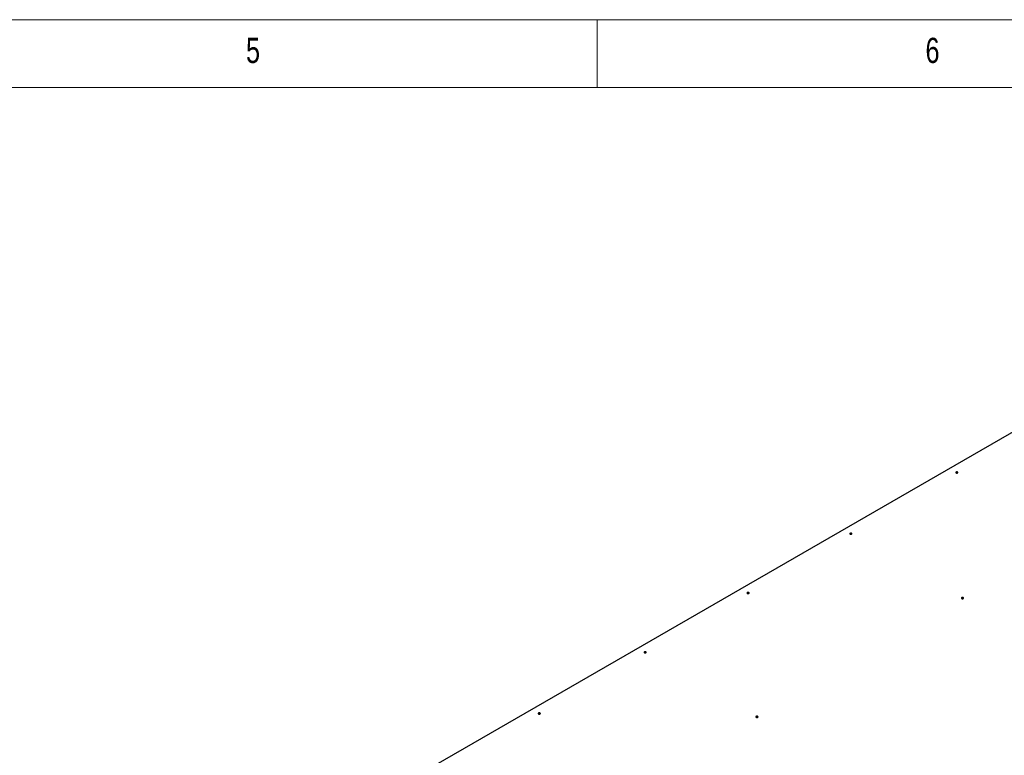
# Model space of a CAD drawing. Header units: millimetres. Extents: x 5 to 589, y 5 to 415.
# Tile 36 of 76: x 205 to 277, y 361 to 415. Entities that reach past the tile are written whole.
import ezdxf

# ---------------------------------------------------------------- set-up
doc = ezdxf.new("R2010")
doc.units = ezdxf.units.MM
doc.layers.add('NOTES', color=6, linetype='Continuous')
doc.layers.add('TRAIT-FORT', color=4, linetype='Continuous', lineweight=25)
doc.styles.add('SLDTEXTSTYLE0', font='TXT', dxfattribs={"width": 0.75})

msp = doc.modelspace()

# ---------------------------------------------------------------- linework, layer by layer
at = {"color": 7, "linetype": 'Continuous', "lineweight": 18}
for p, q in [((589, 415), (5, 415)), ((247, 410), (247, 415)), ((584, 410), (10, 410))]:
    msp.add_line(p, q, dxfattribs=at)
at = {"layer": 'TRAIT-FORT', "color": 4, "linetype": 'Continuous', "lineweight": 25}
msp.add_line((233.89107, 359.44609), (281.26723, 386.79577), dxfattribs=at)
at = {"layer": 'TRAIT-FORT', "color": 4, "linetype": 'Continuous', "lineweight": 25, "flags": 128}
for points in [[(273.52792, 381.65035), (273.54525, 381.66534), (273.55132, 381.68302), (273.54525, 381.70069), (273.52792, 381.71568), (273.50196, 381.72568), (273.47134, 381.72919), (273.44073, 381.72568), (273.41476, 381.71568), (273.39743, 381.70069), (273.39136, 381.68302), (273.39743, 381.66534), (273.41476, 381.65035), (273.44073, 381.64035), (273.47134, 381.63685), (273.50196, 381.64035), (273.52792, 381.65035)], [(265.7321, 377.14992), (265.74943, 377.16491), (265.7555, 377.18259), (265.74943, 377.20026), (265.7321, 377.21525), (265.70614, 377.22525), (265.67552, 377.22876), (265.64491, 377.22525), (265.61895, 377.21525), (265.60161, 377.20026), (265.59555, 377.18259), (265.60161, 377.16491), (265.61895, 377.14992), (265.64491, 377.13992), (265.67552, 377.13642), (265.70614, 377.13992), (265.7321, 377.14992)], [(258.16603, 372.78213), (258.18336, 372.79711), (258.18943, 372.81479), (258.18336, 372.83246), (258.16603, 372.84745), (258.14007, 372.85746), (258.10946, 372.86096), (258.07884, 372.85746), (258.05288, 372.84745), (258.03555, 372.83246), (258.02948, 372.81479), (258.03555, 372.79711), (258.05288, 372.78213), (258.07884, 372.77212), (258.10946, 372.76862), (258.14007, 372.77212), (258.16603, 372.78213)], [(273.95222, 372.40455), (273.96955, 372.41954), (273.97562, 372.43721), (273.96955, 372.45489), (273.95222, 372.46987), (273.92626, 372.47988), (273.89564, 372.48338), (273.86503, 372.47988), (273.83906, 372.46987), (273.82173, 372.45489), (273.81566, 372.43721), (273.82173, 372.41954), (273.83906, 372.40455), (273.86503, 372.39455), (273.89564, 372.39104), (273.92626, 372.39455), (273.95222, 372.40455)], [(250.59997, 368.41433), (250.6173, 368.42932), (250.62343, 368.44703), (250.6173, 368.46466), (250.59997, 368.47965), (250.574, 368.48966), (250.54346, 368.4932), (250.51277, 368.48966), (250.48681, 368.47965), (250.46948, 368.46466), (250.46341, 368.44699), (250.46948, 368.42932), (250.48688, 368.41437), (250.51277, 368.40432), (250.54339, 368.40082), (250.574, 368.40432), (250.59997, 368.41433)], [(242.80415, 363.9139), (242.82148, 363.92889), (242.82755, 363.94656), (242.82148, 363.96423), (242.80415, 363.97922), (242.77819, 363.98923), (242.74757, 363.99273), (242.71696, 363.98923), (242.69099, 363.97922), (242.67366, 363.96423), (242.66759, 363.94656), (242.67366, 363.92889), (242.69099, 363.9139), (242.71696, 363.90389), (242.74757, 363.90039), (242.77819, 363.90389), (242.80415, 363.9139)], [(258.82009, 363.66896), (258.83742, 363.68394), (258.84355, 363.70166), (258.83742, 363.71929), (258.82009, 363.73428), (258.79412, 363.74428), (258.76358, 363.74783), (258.73289, 363.74428), (258.70693, 363.73428), (258.6896, 363.71929), (258.68353, 363.70162), (258.6896, 363.68394), (258.707, 363.66899), (258.73289, 363.65895), (258.76351, 363.65545), (258.79412, 363.65895), (258.82009, 363.66896)]]:
    msp.add_lwpolyline(points, dxfattribs=at)
at = {"layer": 'TRAIT-FORT', "color": 4, "linetype": 'Continuous', "lineweight": 25}
for centre, radius, start, end in [((273.47141, 381.55376), 0.1154, 58.7406194, 121.2966075), ((265.67552, 377.05467), 0.11422, 58.3817168, 121.6182832), ((258.10946, 372.68687), 0.11422, 58.3817168, 121.6182832), ((273.89564, 372.3093), 0.11422, 58.3817168, 121.6182832), ((250.54346, 368.31791), 0.11525, 58.6965036, 121.3034964), ((242.74757, 363.81865), 0.11422, 58.3817168, 121.6182832), ((258.76358, 363.57253), 0.11525, 58.6965036, 121.3034964)]:
    msp.add_arc(centre, radius, start, end, dxfattribs=at)

# ---------------------------------------------------------------- texts
at = {"layer": 'NOTES', "color": 211, "char_height": 1.85208, "attachment_point": 1, "style": 'SLDTEXTSTYLE0'}
for s, insert in [('5', (221.16667, 413.66802)), ('6', (271.16667, 413.66802))]:
    msp.add_mtext(s, dxfattribs=dict(at, insert=insert))

doc.saveas('drawing.dxf')
